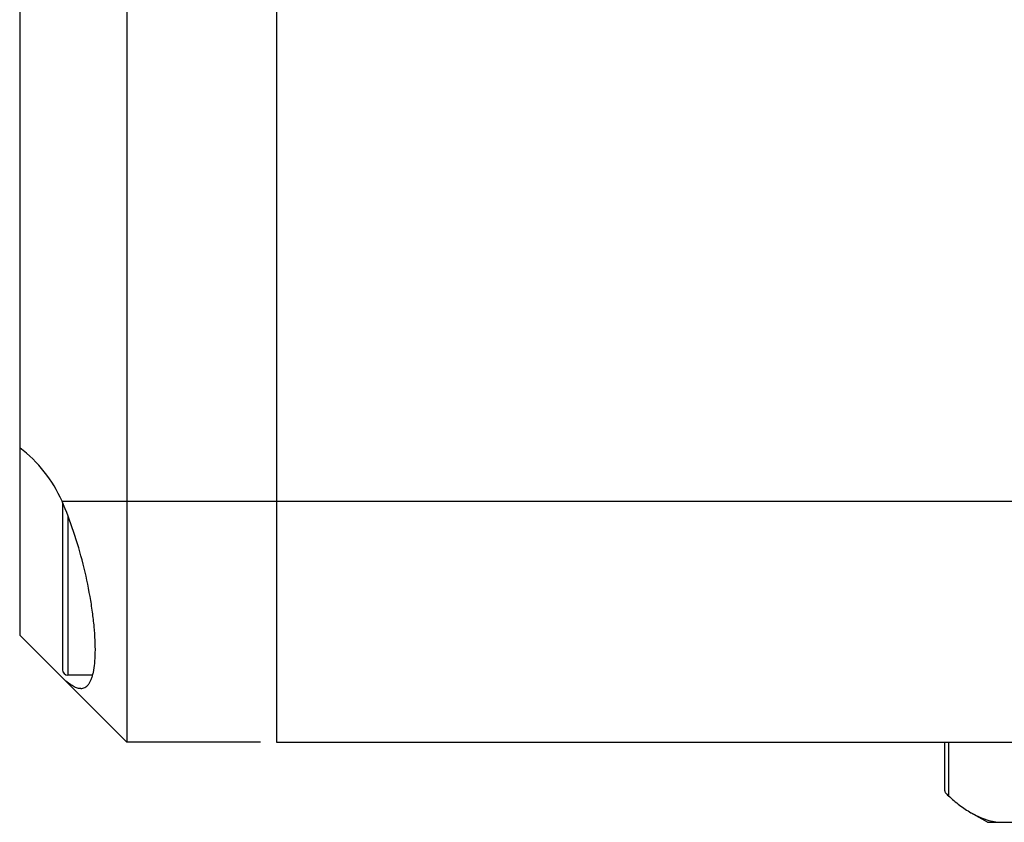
# Model space of a CAD drawing. Header units: millimetres. Extents: x 7 to 311, y 30 to 228.
# Tile 2 of 18: x 45 to 54, y 110 to 118. Entities that reach past the tile are written whole.
import ezdxf

# ---------------------------------------------------------------- set-up
doc = ezdxf.new("R2010")
doc.units = ezdxf.units.MM
doc.header["$LTSCALE"] = 16.335
doc.layers.add('20_ALL_FEATURES', color=7, linetype='CONTINUOUS')

msp = doc.modelspace()

# ---------------------------------------------------------------- linework, layer by layer
at = {"layer": '20_ALL_FEATURES', "color": 0}
for p, q in [((44.8925, 127.3506), (44.8925, 112.1006)), ((47.2925, 127.3506), (47.2925, 111.1006)), ((45.8925, 127.2756), (45.8925, 111.1006)), ((45.2882, 113.3506), (71.6425, 113.3506)), ((45.2925, 113.3405), (45.2925, 111.7756)), ((45.3425, 113.2178), (45.3425, 111.7256)), ((45.8925, 111.1006), (44.8925, 112.1006)), ((45.5744, 111.7256), (45.3425, 111.7256)), ((47.1425, 111.1006), (45.8925, 111.1006)), ((47.2925, 111.1006), (70.6425, 111.1006)), ((53.5388, 110.6455), (53.5388, 111.1006)), ((53.5729, 111.1006), (53.5729, 110.5986)), ((53.9392, 110.3506), (53.7838, 110.4404)), ((53.9392, 110.3506), (62.9459, 110.3506))]:
    msp.add_line(p, q, dxfattribs=at)
for centre, radius, start, end in [((44.1426, 112.8507), 1.2499, 23.57877, 53.13186), ((45.3425, 111.7756), 0.05, 180, 270)]:
    msp.add_arc(centre, radius, start, end, dxfattribs=at)
for points, knots in [([(45.4626, 111.6006), (45.4694, 111.6006), (45.4829, 111.6021), (45.5022, 111.6094), (45.5198, 111.6217), (45.5357, 111.6387), (45.5497, 111.6604), (45.5621, 111.6867), (45.5727, 111.7176), (45.5852, 111.7673), (45.5956, 111.8406), (45.6006, 111.9405), (45.5987, 112.0549), (45.5897, 112.1816), (45.5737, 112.3186), (45.5428, 112.5148), (45.4885, 112.7667), (45.4019, 113.0644), (45.3287, 113.2578), (45.2882, 113.3506)], [0, 0, 0, 0, 0.01101, 0.021848, 0.033152, 0.045497, 0.059322, 0.07493, 0.092518, 0.112199, 0.157974, 0.212186, 0.27426, 0.343304, 0.418208, 0.497723, 0.665282, 0.835703, 1, 1, 1, 1]), ([(45.4626, 111.6006), (45.4497, 111.6006), (45.4213, 111.6065), (45.3791, 111.628), (45.3337, 111.6615), (45.3038, 111.6894), (45.2882, 111.705)], [0, 0, 0, 0, 0.186204, 0.410247, 0.680642, 1, 1, 1, 1]), ([(53.5388, 110.6455), (53.5388, 110.6424), (53.541, 110.6353), (53.5479, 110.6245), (53.5588, 110.6119), (53.5678, 110.6033), (53.5729, 110.5986)], [0, 0, 0, 0, 0.1556, 0.369272, 0.650061, 1, 1, 1, 1]), ([(53.5729, 110.5986), (53.6065, 110.5679), (53.6739, 110.511), (53.7471, 110.4616), (53.7838, 110.4404)], [0, 0, 0, 0, 0.518122, 1, 1, 1, 1]), ([(53.7838, 110.4404), (53.8261, 110.4159), (53.8918, 110.3849), (53.9831, 110.3594), (54.0285, 110.3526), (54.051, 110.3506)], [0, 0, 0, 0, 0.516552, 0.761163, 1, 1, 1, 1])]:
    msp.add_open_spline(points, degree=3, knots=knots, dxfattribs=at)

doc.saveas('drawing.dxf')
